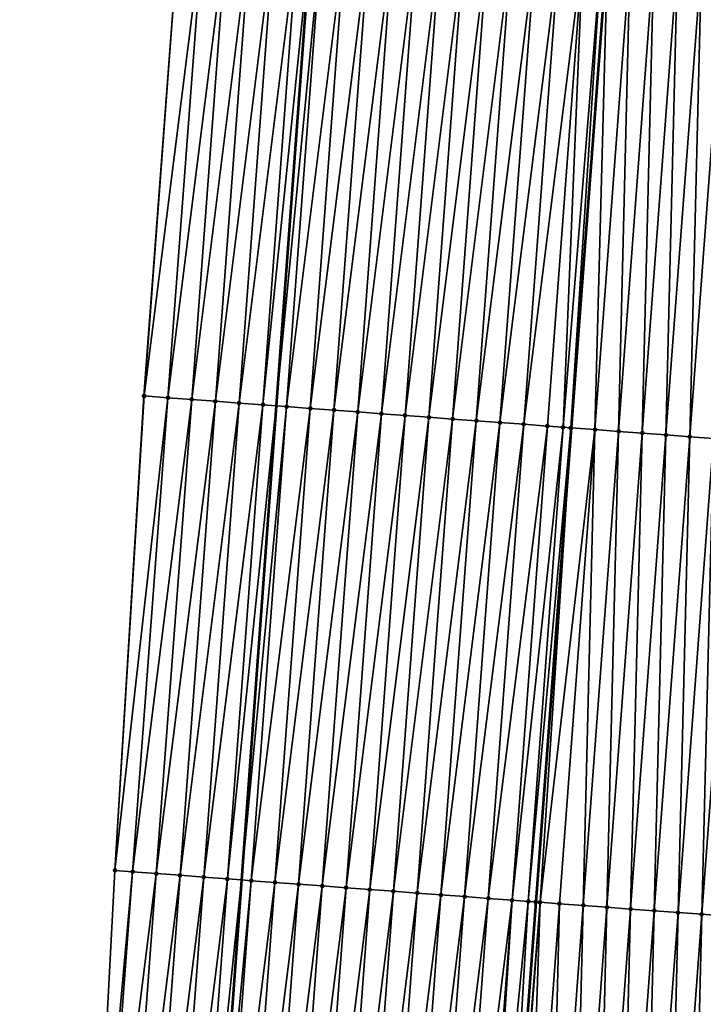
# Model space of a CAD drawing. Header units: feet. Extents: x 2017424 to 2024169, y 808042 to 818730.
# Tile 18 of 256: x 2023435 to 2023463, y 808665 to 808706. Entities that reach past the tile are written whole.
import ezdxf

# ---------------------------------------------------------------- set-up
doc = ezdxf.new("R2010")
doc.units = ezdxf.units.FT
doc.header["$MEASUREMENT"] = 0
for name, color, linetype, lineweight in [('EP_Travel Lane', 172, 'Continuous', 53), ('NB-Road Shots', 141, 'Continuous', 100), ('NB-Road X-Section', 40, 'Continuous', 13), ('STRIPING', 60, 'Continuous', 53)]:
    doc.layers.add(name, color=color, linetype=linetype, lineweight=lineweight)
doc.layers.add('I-77-MM15-17_NB-Surface-BORDER', color=7, linetype='Continuous')
doc.layers.add('I-77-MM15-17_NB-Surface-TIN', color=7, linetype='Continuous')

msp = doc.modelspace()

# ---------------------------------------------------------------- linework, layer by layer
at = {"layer": 'EP_Travel Lane'}
msp.add_polyline3d([(2023459.957172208, 808889.4735069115, 259.941320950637), (2023458.473793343, 808869.5305966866, 259.6579049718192), (2023456.9904181, 808849.587735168, 259.371221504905), (2023455.521646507, 808829.6538696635, 259.112079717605), (2023454.060587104, 808809.7086422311, 258.8766686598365), (2023452.599528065, 808789.7634197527, 258.6407456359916), (2023451.138451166, 808769.8179534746, 258.429676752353), (2023449.677386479, 808749.8726538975, 258.2016066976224), (2023448.216339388, 808729.9275945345, 257.9490549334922), (2023446.755228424, 808709.9816632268, 257.7853934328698), (2023445.294103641, 808690.0355432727, 257.6409705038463), (2023443.832980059, 808670.089439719, 257.4948683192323), (2023442.371833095, 808650.143016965, 257.3813072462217), (2023440.855885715, 808630.2396327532, 257.285352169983), (2023439.302682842, 808610.3000895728, 257.1924232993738)], dxfattribs=at)
at = {"layer": 'I-77-MM15-17_NB-Surface-BORDER', "color": 3, "linetype": 'Continuous', "lineweight": -3}
msp.add_polyline3d([(2023434.504432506, 808610.672555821, 256.9774301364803), (2023435.998182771, 808630.6167183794, 257.0609682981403), (2023437.45905511, 808650.5116325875, 257.1647907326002), (2023438.505230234, 808670.488987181, 257.2807806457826), (2023439.730883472, 808690.4528731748, 257.4048832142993), (2023441.23081618, 808710.3961814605, 257.5408576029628), (2023442.718589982, 808730.3402422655, 257.6925069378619), (2023444.206289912, 808750.2833128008, 257.9451192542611), (2023445.693986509, 808770.2263386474, 258.2022972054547), (2023447.181702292, 808790.1696216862, 258.4332437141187), (2023448.402650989, 808810.132952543, 258.6492144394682), (2023450.652146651, 808830.0193074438, 258.8904314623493), (2023452.361674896, 808849.9322211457, 259.1512882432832), (2023453.662329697, 808869.8880162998, 259.4737143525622), (2023454.220339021, 808889.8999324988, 259.7040095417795)], dxfattribs=at)
at = {"layer": 'I-77-MM15-17_NB-Surface-TIN', "color": 128, "linetype": 'Continuous', "lineweight": -3}
for points in [[(2023439.743030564, 808690.4519622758, 257.405365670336), (2023441.23081618, 808710.3961814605, 257.5408576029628), (2023439.730883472, 808690.4528731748, 257.4048832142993)], [(2023439.743030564, 808690.4519622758, 257.405365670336), (2023442.228015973, 808710.3213969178, 257.5810182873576), (2023441.23081618, 808710.3961814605, 257.5408576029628)], [(2023439.743030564, 808690.4519622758, 257.405365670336), (2023440.74023428, 808690.3772303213, 257.4401641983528), (2023442.228015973, 808710.3213969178, 257.5810182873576)], [(2023440.74023428, 808690.3772303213, 257.4401641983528), (2023443.225214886, 808710.2466005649, 257.6223830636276), (2023442.228015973, 808710.3213969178, 257.5810182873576)], [(2023440.74023428, 808690.3772303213, 257.4401641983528), (2023441.737435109, 808690.302459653, 257.4789098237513), (2023443.225214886, 808710.2466005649, 257.6223830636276)], [(2023441.737435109, 808690.302459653, 257.4789098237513), (2023444.222409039, 808710.1717404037, 257.6702534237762), (2023443.225214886, 808710.2466005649, 257.6223830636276)], [(2023441.737435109, 808690.302459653, 257.4789098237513), (2023442.73463224, 808690.2276394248, 257.5227083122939), (2023444.222409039, 808710.1717404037, 257.6702534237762)], [(2023442.73463224, 808690.2276394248, 257.5227083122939), (2023445.219611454, 808710.0969910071, 257.7068307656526), (2023444.222409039, 808710.1717404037, 257.6702534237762)], [(2023442.73463224, 808690.2276394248, 257.5227083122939), (2023443.731830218, 808690.1528305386, 257.565350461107), (2023445.219611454, 808710.0969910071, 257.7068307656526)], [(2023443.731830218, 808690.1528305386, 257.565350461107), (2023446.216796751, 808710.0220121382, 257.7668039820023), (2023445.219611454, 808710.0969910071, 257.7068307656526)], [(2023443.731830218, 808690.1528305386, 257.565350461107), (2023444.729020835, 808690.0779229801, 257.6180527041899), (2023446.216796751, 808710.0220121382, 257.7668039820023)], [(2023444.729020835, 808690.0779229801, 257.6180527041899), (2023446.755228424, 808709.9816632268, 257.7853934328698), (2023446.216796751, 808710.0220121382, 257.7668039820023)], [(2023444.729020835, 808690.0779229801, 257.6180527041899), (2023445.294103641, 808690.0355432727, 257.6409705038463), (2023446.755228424, 808709.9816632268, 257.7853934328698)], [(2023447.214000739, 808709.9472838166, 257.8012326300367), (2023446.755228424, 808709.9816632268, 257.7853934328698), (2023445.294103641, 808690.0355432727, 257.6409705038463)], [(2023445.726220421, 808690.0031356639, 257.6584956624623), (2023447.214000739, 808709.9472838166, 257.8012326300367), (2023445.294103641, 808690.0355432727, 257.6409705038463)], [(2023445.726220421, 808690.0031356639, 257.6584956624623), (2023448.211216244, 808709.872709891, 257.8199198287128), (2023447.214000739, 808709.9472838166, 257.8012326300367)], [(2023445.726220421, 808690.0031356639, 257.6584956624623), (2023446.723429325, 808689.9284732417, 257.6862050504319), (2023448.211216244, 808709.872709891, 257.8199198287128)], [(2023446.723429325, 808689.9284732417, 257.6862050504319), (2023449.20843556, 808709.7981870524, 257.8333984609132), (2023448.211216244, 808709.872709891, 257.8199198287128)], [(2023446.723429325, 808689.9284732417, 257.6862050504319), (2023447.720649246, 808689.853958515, 257.6988561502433), (2023449.20843556, 808709.7981870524, 257.8333984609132)], [(2023447.720649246, 808689.853958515, 257.6988561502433), (2023450.205653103, 808709.7236404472, 257.8493002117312), (2023449.20843556, 808709.7981870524, 257.8333984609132)], [(2023447.720649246, 808689.853958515, 257.6988561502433), (2023448.717862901, 808689.7793597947, 257.7200707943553), (2023450.205653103, 808709.7236404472, 257.8493002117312)], [(2023448.717862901, 808689.7793597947, 257.7200707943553), (2023451.202858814, 808709.6489352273, 257.881373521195), (2023450.205653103, 808709.7236404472, 257.8493002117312)], [(2023448.717862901, 808689.7793597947, 257.7200707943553), (2023449.715074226, 808689.7047298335, 257.7444706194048), (2023451.202858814, 808709.6489352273, 257.881373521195)], [(2023449.715074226, 808689.7047298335, 257.7444706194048), (2023452.200076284, 808709.5743876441, 257.8973749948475), (2023451.202858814, 808709.6489352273, 257.881373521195)], [(2023449.715074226, 808689.7047298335, 257.7444706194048), (2023450.712288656, 808689.6301415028, 257.7646260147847), (2023452.200076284, 808709.5743876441, 257.8973749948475)], [(2023450.712288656, 808689.6301415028, 257.7646260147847), (2023453.197289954, 808709.49978913, 257.9185691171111), (2023452.200076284, 808709.5743876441, 257.8973749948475)], [(2023450.712288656, 808689.6301415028, 257.7646260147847), (2023451.709501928, 808689.5555376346, 257.7863655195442), (2023453.197289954, 808709.49978913, 257.9185691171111)], [(2023451.709501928, 808689.5555376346, 257.7863655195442), (2023454.194509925, 808709.4252750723, 257.9311524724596), (2023453.197289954, 808709.49978913, 257.9185691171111)], [(2023451.709501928, 808689.5555376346, 257.7863655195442), (2023452.706721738, 808689.4810214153, 257.7991687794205), (2023454.194509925, 808709.4252750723, 257.9311524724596)], [(2023452.706721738, 808689.4810214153, 257.7991687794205), (2023455.19173041, 808709.3507679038, 257.9430334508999), (2023454.194509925, 808709.4252750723, 257.9311524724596)], [(2023452.706721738, 808689.4810214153, 257.7991687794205), (2023453.703940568, 808689.4064920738, 257.813309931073), (2023455.19173041, 808709.3507679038, 257.9430334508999)], [(2023453.703940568, 808689.4064920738, 257.813309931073), (2023456.188951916, 808709.2762744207, 257.9535191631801), (2023455.19173041, 808709.3507679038, 257.9430334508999)], [(2023453.703940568, 808689.4064920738, 257.813309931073), (2023454.701161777, 808689.3319946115, 257.8242008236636), (2023456.188951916, 808709.2762744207, 257.9535191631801)], [(2023454.701161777, 808689.3319946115, 257.8242008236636), (2023457.186174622, 808709.2017970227, 257.9623648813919), (2023456.188951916, 808709.2762744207, 257.9535191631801)], [(2023454.701161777, 808689.3319946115, 257.8242008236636), (2023455.698379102, 808689.2574450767, 257.8404007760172), (2023457.186174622, 808709.2017970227, 257.9623648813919)], [(2023455.698379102, 808689.2574450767, 257.8404007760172), (2023458.183388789, 808709.1272051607, 257.9828807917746), (2023457.186174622, 808709.2017970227, 257.9623648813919)], [(2023455.698379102, 808689.2574450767, 257.8404007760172), (2023456.695594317, 808689.1828672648, 257.8594837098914), (2023458.183388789, 808709.1272051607, 257.9828807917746)], [(2023456.695594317, 808689.1828672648, 257.8594837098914), (2023457.355853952, 808689.1334747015, 257.8735722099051), (2023458.183388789, 808709.1272051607, 257.9828807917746)], [(2023457.355853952, 808689.1334747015, 257.8735722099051), (2023458.968529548, 808709.0683945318, 258.007338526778), (2023458.183388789, 808709.1272051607, 257.9828807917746)], [(2023457.355853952, 808689.1334747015, 257.8735722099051), (2023457.67809764, 808689.1093849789, 257.8787635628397), (2023458.968529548, 808709.0683945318, 258.007338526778)], [(2023457.67809764, 808689.1093849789, 257.8787635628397), (2023459.180596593, 808709.0525279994, 258.0120934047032), (2023458.968529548, 808709.0683945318, 258.007338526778)], [(2023457.67809764, 808689.1093849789, 257.8787635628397), (2023457.692809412, 808689.1082878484, 257.8787302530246), (2023459.180596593, 808709.0525279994, 258.0120934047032)], [(2023457.692809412, 808689.1082878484, 257.8787302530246), (2023457.700808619, 808689.1076921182, 257.8786299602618), (2023459.180596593, 808709.0525279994, 258.0120934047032)], [(2023459.180596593, 808709.0525279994, 258.0120934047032), (2023457.700808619, 808689.1076921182, 257.8786299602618), (2023459.188595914, 808709.051930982, 258.012122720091)], [(2023459.219732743, 808709.0496071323, 258.0122368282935), (2023459.188595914, 808709.051930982, 258.012122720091), (2023457.700808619, 808689.1076921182, 257.8786299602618)], [(2023458.690047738, 808689.0340198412, 257.8662270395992), (2023459.219732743, 808709.0496071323, 258.0122368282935), (2023457.700808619, 808689.1076921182, 257.8786299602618)], [(2023458.690047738, 808689.0340198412, 257.8662270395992), (2023460.177836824, 808708.97828554, 257.9969859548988), (2023459.219732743, 808709.0496071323, 258.0122368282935)], [(2023458.690047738, 808689.0340198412, 257.8662270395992), (2023459.687290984, 808688.9598177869, 257.8469996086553), (2023460.177836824, 808708.97828554, 257.9969859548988)], [(2023459.687290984, 808688.9598177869, 257.8469996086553), (2023461.175078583, 808708.9040635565, 257.9797909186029), (2023460.177836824, 808708.97828554, 257.9969859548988)], [(2023459.687290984, 808688.9598177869, 257.8469996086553), (2023460.684531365, 808688.8855773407, 257.8316864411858), (2023461.175078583, 808708.9040635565, 257.9797909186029)], [(2023460.684531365, 808688.8855773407, 257.8316864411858), (2023462.172319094, 808708.8298248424, 257.9643016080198), (2023461.175078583, 808708.9040635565, 257.9797909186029)], [(2023460.684531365, 808688.8855773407, 257.8316864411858), (2023461.68176869, 808688.811295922, 257.8205505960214), (2023462.172319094, 808708.8298248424, 257.9643016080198)], [(2023461.68176869, 808688.811295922, 257.8205505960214), (2023463.169557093, 808708.75555246, 257.952244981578), (2023462.172319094, 808708.8298248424, 257.9643016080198)], [(2023461.68176869, 808688.811295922, 257.8205505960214), (2023462.679005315, 808688.7370051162, 257.8103718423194), (2023463.169557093, 808708.75555246, 257.952244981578)], [(2023462.679005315, 808688.7370051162, 257.8103718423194), (2023464.166791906, 808708.6812373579, 257.9445438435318), (2023463.169557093, 808708.75555246, 257.952244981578)], [(2023462.679005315, 808688.7370051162, 257.8103718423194), (2023463.676245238, 808688.6627585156, 257.7956861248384), (2023464.166791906, 808708.6812373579, 257.9445438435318)], [(2023438.505230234, 808670.488987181, 257.2807806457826), (2023439.743030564, 808690.4519622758, 257.405365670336), (2023439.730883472, 808690.4528731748, 257.4048832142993)], [(2023438.505230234, 808670.488987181, 257.2807806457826), (2023440.74023428, 808690.3772303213, 257.4401641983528), (2023439.743030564, 808690.4519622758, 257.405365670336)], [(2023439.252447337, 808670.4329933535, 257.3064751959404), (2023440.74023428, 808690.3772303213, 257.4401641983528), (2023438.505230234, 808670.488987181, 257.2807806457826)], [(2023439.252447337, 808670.4329933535, 257.3064751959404), (2023441.737435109, 808690.302459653, 257.4789098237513), (2023440.74023428, 808690.3772303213, 257.4401641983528)], [(2023439.252447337, 808670.4329933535, 257.3064751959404), (2023440.249650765, 808670.3582575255, 257.3416686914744), (2023441.737435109, 808690.302459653, 257.4789098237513)], [(2023440.249650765, 808670.3582575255, 257.3416686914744), (2023442.73463224, 808690.2276394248, 257.5227083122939), (2023441.737435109, 808690.302459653, 257.4789098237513)], [(2023440.249650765, 808670.3582575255, 257.3416686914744), (2023441.246848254, 808670.2834420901, 257.3849785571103), (2023442.73463224, 808690.2276394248, 257.5227083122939)], [(2023441.246848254, 808670.2834420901, 257.3849785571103), (2023443.731830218, 808690.1528305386, 257.565350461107), (2023442.73463224, 808690.2276394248, 257.5227083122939)], [(2023441.246848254, 808670.2834420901, 257.3849785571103), (2023442.244048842, 808670.2086682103, 257.4240516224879), (2023443.731830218, 808690.1528305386, 257.565350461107)], [(2023442.244048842, 808670.2086682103, 257.4240516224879), (2023444.729020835, 808690.0779229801, 257.6180527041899), (2023443.731830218, 808690.1528305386, 257.565350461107)], [(2023442.244048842, 808670.2086682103, 257.4240516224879), (2023443.24124625, 808670.1338516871, 257.4674723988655), (2023444.729020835, 808690.0779229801, 257.6180527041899)], [(2023443.24124625, 808670.1338516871, 257.4674723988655), (2023445.294103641, 808690.0355432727, 257.6409705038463), (2023444.729020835, 808690.0779229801, 257.6180527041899)], [(2023443.24124625, 808670.1338516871, 257.4674723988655), (2023443.832980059, 808670.089439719, 257.4948683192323), (2023445.294103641, 808690.0355432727, 257.6409705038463)], [(2023445.726220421, 808690.0031356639, 257.6584956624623), (2023445.294103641, 808690.0355432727, 257.6409705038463), (2023443.832980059, 808670.089439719, 257.4948683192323)], [(2023444.238441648, 808670.0590082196, 257.5136402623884), (2023445.726220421, 808690.0031356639, 257.6584956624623), (2023443.832980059, 808670.089439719, 257.4948683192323)], [(2023444.238441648, 808670.0590082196, 257.5136402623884), (2023446.723429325, 808689.9284732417, 257.6862050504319), (2023445.726220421, 808690.0031356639, 257.6584956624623)], [(2023444.238441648, 808670.0590082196, 257.5136402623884), (2023445.235649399, 808669.9843303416, 257.5429254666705), (2023446.723429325, 808689.9284732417, 257.6862050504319)], [(2023445.235649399, 808669.9843303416, 257.5429254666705), (2023447.720649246, 808689.853958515, 257.6988561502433), (2023446.723429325, 808689.9284732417, 257.6862050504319)], [(2023445.235649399, 808669.9843303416, 257.5429254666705), (2023446.232865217, 808669.9097606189, 257.5611837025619), (2023447.720649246, 808689.853958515, 257.6988561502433)], [(2023446.232865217, 808669.9097606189, 257.5611837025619), (2023448.717862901, 808689.7793597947, 257.7200707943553), (2023447.720649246, 808689.853958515, 257.6988561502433)], [(2023446.232865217, 808669.9097606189, 257.5611837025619), (2023447.230078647, 808669.8351588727, 257.5827068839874), (2023448.717862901, 808689.7793597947, 257.7200707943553)], [(2023447.230078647, 808669.8351588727, 257.5827068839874), (2023449.715074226, 808689.7047298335, 257.7444706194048), (2023448.717862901, 808689.7793597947, 257.7200707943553)], [(2023447.230078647, 808669.8351588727, 257.5827068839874), (2023448.227291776, 808669.7605530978, 257.6046407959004), (2023449.715074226, 808689.7047298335, 257.7444706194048)], [(2023448.227291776, 808669.7605530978, 257.6046407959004), (2023450.712288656, 808689.6301415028, 257.7646260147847), (2023449.715074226, 808689.7047298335, 257.7444706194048)], [(2023448.227291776, 808669.7605530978, 257.6046407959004), (2023449.224504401, 808669.6859405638, 257.6272638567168), (2023450.712288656, 808689.6301415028, 257.7646260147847)], [(2023449.224504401, 808669.6859405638, 257.6272638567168), (2023451.709501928, 808689.5555376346, 257.7863655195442), (2023450.712288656, 808689.6301415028, 257.7646260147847)], [(2023449.224504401, 808669.6859405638, 257.6272638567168), (2023450.221719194, 808669.6113571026, 257.6469227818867), (2023451.709501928, 808689.5555376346, 257.7863655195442)], [(2023450.221719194, 808669.6113571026, 257.6469227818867), (2023452.706721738, 808689.4810214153, 257.7991687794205), (2023451.709501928, 808689.5555376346, 257.7863655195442)], [(2023450.221719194, 808669.6113571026, 257.6469227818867), (2023451.218940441, 808669.5368601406, 257.6577627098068), (2023452.706721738, 808689.4810214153, 257.7991687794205)], [(2023451.218940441, 808669.5368601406, 257.6577627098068), (2023453.703940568, 808689.4064920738, 257.813309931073), (2023452.706721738, 808689.4810214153, 257.7991687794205)], [(2023451.218940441, 808669.5368601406, 257.6577627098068), (2023452.216159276, 808669.4623308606, 257.6718975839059), (2023453.703940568, 808689.4064920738, 257.813309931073)], [(2023452.216159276, 808669.4623308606, 257.6718975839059), (2023454.701161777, 808689.3319946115, 257.8242008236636), (2023453.703940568, 808689.4064920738, 257.813309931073)], [(2023452.216159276, 808669.4623308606, 257.6718975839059), (2023453.213375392, 808669.3877651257, 257.689749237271), (2023454.701161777, 808689.3319946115, 257.8242008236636)], [(2023453.213375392, 808669.3877651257, 257.689749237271), (2023455.698379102, 808689.2574450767, 257.8404007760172), (2023454.701161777, 808689.3319946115, 257.8242008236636)], [(2023453.213375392, 808669.3877651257, 257.689749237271), (2023454.210587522, 808669.3131459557, 257.7130488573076), (2023455.698379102, 808689.2574450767, 257.8404007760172)], [(2023454.210587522, 808669.3131459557, 257.7130488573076), (2023456.695594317, 808689.1828672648, 257.8594837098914), (2023455.698379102, 808689.2574450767, 257.8404007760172)], [(2023454.210587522, 808669.3131459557, 257.7130488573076), (2023455.207804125, 808669.2385867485, 257.7302349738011), (2023456.695594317, 808689.1828672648, 257.8594837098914)], [(2023455.207804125, 808669.2385867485, 257.7302349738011), (2023457.355853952, 808689.1334747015, 257.8735722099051), (2023456.695594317, 808689.1828672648, 257.8594837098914)], [(2023455.207804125, 808669.2385867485, 257.7302349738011), (2023455.891061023, 808669.1875001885, 257.7421397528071), (2023457.355853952, 808689.1334747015, 257.8735722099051)], [(2023455.891061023, 808669.1875001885, 257.7421397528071), (2023457.67809764, 808689.1093849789, 257.8787635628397), (2023457.355853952, 808689.1334747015, 257.8735722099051)], [(2023455.891061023, 808669.1875001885, 257.7421397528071), (2023456.205021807, 808669.1640420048, 257.745946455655), (2023457.67809764, 808689.1093849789, 257.8787635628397)], [(2023456.205021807, 808669.1640420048, 257.745946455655), (2023457.692809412, 808689.1082878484, 257.8787302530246), (2023457.67809764, 808689.1093849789, 257.8787635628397)], [(2023456.205021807, 808669.1640420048, 257.745946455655), (2023456.213020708, 808669.1634450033, 257.7459773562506), (2023457.692809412, 808689.1082878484, 257.8787302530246)], [(2023457.692809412, 808689.1082878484, 257.8787302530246), (2023456.213020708, 808669.1634450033, 257.7459773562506), (2023457.700808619, 808689.1076921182, 257.8786299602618)], [(2023456.385113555, 808669.1506007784, 257.7466421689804), (2023457.700808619, 808689.1076921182, 257.8786299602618), (2023456.213020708, 808669.1634450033, 257.7459773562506)], [(2023456.385113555, 808669.1506007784, 257.7466421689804), (2023458.690047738, 808689.0340198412, 257.8662270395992), (2023457.700808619, 808689.1076921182, 257.8786299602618)], [(2023456.385113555, 808669.1506007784, 257.7466421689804), (2023457.202258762, 808669.0897556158, 257.7353173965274), (2023458.690047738, 808689.0340198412, 257.8662270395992)], [(2023457.202258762, 808669.0897556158, 257.7353173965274), (2023458.199500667, 808669.015535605, 257.7179207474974), (2023458.690047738, 808689.0340198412, 257.8662270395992)], [(2023458.199500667, 808669.015535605, 257.7179207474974), (2023459.687290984, 808688.9598177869, 257.8469996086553), (2023458.690047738, 808689.0340198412, 257.8662270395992)], [(2023458.199500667, 808669.015535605, 257.7179207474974), (2023459.19674388, 808668.9413331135, 257.6987379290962), (2023459.687290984, 808688.9598177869, 257.8469996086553)], [(2023459.19674388, 808668.9413331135, 257.6987379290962), (2023460.684531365, 808688.8855773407, 257.8316864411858), (2023459.687290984, 808688.9598177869, 257.8469996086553)], [(2023459.19674388, 808668.9413331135, 257.6987379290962), (2023460.193982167, 808668.8670645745, 257.6862889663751), (2023460.684531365, 808688.8855773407, 257.8316864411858)], [(2023460.193982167, 808668.8670645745, 257.6862889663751), (2023461.68176869, 808688.811295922, 257.8205505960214), (2023460.684531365, 808688.8855773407, 257.8316864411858)], [(2023460.193982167, 808668.8670645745, 257.6862889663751), (2023461.191218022, 808668.7927634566, 257.6771615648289), (2023461.68176869, 808688.811295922, 257.8205505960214)], [(2023461.191218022, 808668.7927634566, 257.6771615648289), (2023462.679005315, 808688.7370051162, 257.8103718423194), (2023461.68176869, 808688.811295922, 257.8205505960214)], [(2023461.191218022, 808668.7927634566, 257.6771615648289), (2023462.18845637, 808668.7184957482, 257.6646279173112), (2023462.679005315, 808688.7370051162, 257.8103718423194)], [(2023462.18845637, 808668.7184957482, 257.6646279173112), (2023463.676245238, 808688.6627585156, 257.7956861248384), (2023462.679005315, 808688.7370051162, 257.8103718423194)], [(2023462.18845637, 808668.7184957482, 257.6646279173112), (2023463.185700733, 808668.6443086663, 257.6438739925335), (2023463.676245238, 808688.6627585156, 257.7956861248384)], [(2023463.185700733, 808668.6443086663, 257.6438739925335), (2023464.673488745, 808688.5885599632, 257.776101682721), (2023463.676245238, 808688.6627585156, 257.7956861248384)], [(2023463.185700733, 808668.6443086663, 257.6438739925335), (2023464.182947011, 808668.5701472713, 257.6205011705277), (2023464.673488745, 808688.5885599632, 257.776101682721)], [(2023437.45905511, 808650.5116325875, 257.1647907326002), (2023439.252447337, 808670.4329933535, 257.3064751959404), (2023438.505230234, 808670.488987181, 257.2807806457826)], [(2023437.76465785, 808650.488722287, 257.1762630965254), (2023439.252447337, 808670.4329933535, 257.3064751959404), (2023437.45905511, 808650.5116325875, 257.1647907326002)], [(2023437.76465785, 808650.488722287, 257.1762630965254), (2023440.249650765, 808670.3582575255, 257.3416686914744), (2023439.252447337, 808670.4329933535, 257.3064751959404)], [(2023437.76465785, 808650.488722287, 257.1762630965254), (2023438.76185997, 808650.4139689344, 257.2132432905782), (2023440.249650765, 808670.3582575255, 257.3416686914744)], [(2023438.76185997, 808650.4139689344, 257.2132432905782), (2023441.246848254, 808670.2834420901, 257.3849785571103), (2023440.249650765, 808670.3582575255, 257.3416686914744)], [(2023438.76185997, 808650.4139689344, 257.2132432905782), (2023439.759057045, 808650.3391479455, 257.2571193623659), (2023441.246848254, 808670.2834420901, 257.3849785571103)], [(2023439.759057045, 808650.3391479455, 257.2571193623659), (2023442.244048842, 808670.2086682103, 257.4240516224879), (2023441.246848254, 808670.2834420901, 257.3849785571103)], [(2023439.759057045, 808650.3391479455, 257.2571193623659), (2023440.756255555, 808650.2643461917, 257.2990343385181), (2023442.244048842, 808670.2086682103, 257.4240516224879)], [(2023440.756255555, 808650.2643461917, 257.2990343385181), (2023443.24124625, 808670.1338516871, 257.4674723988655), (2023442.244048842, 808670.2086682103, 257.4240516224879)], [(2023440.756255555, 808650.2643461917, 257.2990343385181), (2023441.753448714, 808650.1894727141, 257.3482618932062), (2023443.24124625, 808670.1338516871, 257.4674723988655)], [(2023441.753448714, 808650.1894727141, 257.3482618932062), (2023443.832980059, 808670.089439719, 257.4948683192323), (2023443.24124625, 808670.1338516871, 257.4674723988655)], [(2023441.753448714, 808650.1894727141, 257.3482618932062), (2023442.371833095, 808650.143016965, 257.3813072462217), (2023443.832980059, 808670.089439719, 257.4948683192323)], [(2023444.238441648, 808670.0590082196, 257.5136402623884), (2023443.832980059, 808670.089439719, 257.4948683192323), (2023442.371833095, 808650.143016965, 257.3813072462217)], [(2023442.750638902, 808650.11455941, 257.4015499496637), (2023444.238441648, 808670.0590082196, 257.5136402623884), (2023442.371833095, 808650.143016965, 257.3813072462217)], [(2023442.750638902, 808650.11455941, 257.4015499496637), (2023445.235649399, 808669.9843303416, 257.5429254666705), (2023444.238441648, 808670.0590082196, 257.5136402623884)], [(2023442.750638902, 808650.11455941, 257.4015499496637), (2023443.747845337, 808650.0398638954, 257.432633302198), (2023445.235649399, 808669.9843303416, 257.5429254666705)], [(2023443.747845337, 808650.0398638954, 257.432633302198), (2023446.232865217, 808669.9097606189, 257.5611837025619), (2023445.235649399, 808669.9843303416, 257.5429254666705)], [(2023443.747845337, 808650.0398638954, 257.432633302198), (2023444.745062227, 808649.9653085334, 257.4494273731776), (2023446.232865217, 808669.9097606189, 257.5611837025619)], [(2023444.745062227, 808649.9653085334, 257.4494273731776), (2023447.230078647, 808669.8351588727, 257.5827068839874), (2023446.232865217, 808669.9097606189, 257.5611837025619)], [(2023444.745062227, 808649.9653085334, 257.4494273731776), (2023445.742275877, 808649.8907097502, 257.470648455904), (2023447.230078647, 808669.8351588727, 257.5827068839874)], [(2023445.742275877, 808649.8907097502, 257.470648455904), (2023448.227291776, 808669.7605530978, 257.6046407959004), (2023447.230078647, 808669.8351588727, 257.5827068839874)], [(2023445.742275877, 808649.8907097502, 257.470648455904), (2023446.739487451, 808649.8160831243, 257.4947082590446), (2023448.227291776, 808669.7605530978, 257.6046407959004)], [(2023446.739487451, 808649.8160831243, 257.4947082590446), (2023449.224504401, 808669.6859405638, 257.6272638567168), (2023448.227291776, 808669.7605530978, 257.6046407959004)], [(2023446.739487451, 808649.8160831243, 257.4947082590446), (2023447.736700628, 808649.7414779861, 257.5165772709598), (2023449.224504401, 808669.6859405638, 257.6272638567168)], [(2023447.736700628, 808649.7414779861, 257.5165772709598), (2023450.221719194, 808669.6113571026, 257.6469227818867), (2023449.224504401, 808669.6859405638, 257.6272638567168)], [(2023447.736700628, 808649.7414779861, 257.5165772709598), (2023448.733914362, 808649.6668803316, 257.537683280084), (2023450.221719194, 808669.6113571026, 257.6469227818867)], [(2023448.733914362, 808649.6668803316, 257.537683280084), (2023451.218940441, 808669.5368601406, 257.6577627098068), (2023450.221719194, 808669.6113571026, 257.6469227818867)], [(2023448.733914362, 808649.6668803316, 257.537683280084), (2023449.731132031, 808649.5923354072, 257.5534131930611), (2023451.218940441, 808669.5368601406, 257.6577627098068)], [(2023449.731132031, 808649.5923354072, 257.5534131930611), (2023452.216159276, 808669.4623308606, 257.6718975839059), (2023451.218940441, 808669.5368601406, 257.6577627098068)], [(2023449.731132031, 808649.5923354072, 257.5534131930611), (2023450.728351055, 808649.517808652, 257.5672906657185), (2023452.216159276, 808669.4623308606, 257.6718975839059)], [(2023450.728351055, 808649.517808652, 257.5672906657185), (2023453.213375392, 808669.3877651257, 257.689749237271), (2023452.216159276, 808669.4623308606, 257.6718975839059)], [(2023450.728351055, 808649.517808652, 257.5672906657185), (2023451.725570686, 808649.4432900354, 257.5803383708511), (2023453.213375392, 808669.3877651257, 257.689749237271)], [(2023451.725570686, 808649.4432900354, 257.5803383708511), (2023454.210587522, 808669.3131459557, 257.7130488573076), (2023453.213375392, 808669.3877651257, 257.689749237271)], [(2023451.725570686, 808649.4432900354, 257.5803383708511), (2023452.722785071, 808649.368701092, 257.6005562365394), (2023454.210587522, 808669.3131459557, 257.7130488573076)], [(2023452.722785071, 808649.368701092, 257.6005562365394), (2023455.207804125, 808669.2385867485, 257.7302349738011), (2023454.210587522, 808669.3131459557, 257.7130488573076)], [(2023452.722785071, 808649.368701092, 257.6005562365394), (2023453.720001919, 808649.2941451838, 257.6174060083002), (2023455.207804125, 808669.2385867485, 257.7302349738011)], [(2023453.720001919, 808649.2941451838, 257.6174060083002), (2023453.939880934, 808649.2777139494, 257.6203306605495), (2023455.207804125, 808669.2385867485, 257.7302349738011)], [(2023453.939880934, 808649.2777139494, 257.6203306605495), (2023455.891061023, 808669.1875001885, 257.7421397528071), (2023455.207804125, 808669.2385867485, 257.7302349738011)], [(2023453.939880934, 808649.2777139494, 257.6203306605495), (2023454.717224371, 808649.2196643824, 257.6265982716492), (2023455.891061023, 808669.1875001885, 257.7421397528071)], [(2023454.717224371, 808649.2196643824, 257.6265982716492), (2023456.205021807, 808669.1640420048, 257.745946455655), (2023455.891061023, 808669.1875001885, 257.7421397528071)], [(2023454.717224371, 808649.2196643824, 257.6265982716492), (2023456.213020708, 808669.1634450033, 257.7459773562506), (2023456.205021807, 808669.1640420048, 257.745946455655)], [(2023454.717224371, 808649.2196643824, 257.6265982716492), (2023454.725223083, 808649.2190676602, 257.6266022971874), (2023456.213020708, 808669.1634450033, 257.7459773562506)], [(2023454.795024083, 808649.2138603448, 257.62663742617), (2023456.213020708, 808669.1634450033, 257.7459773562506), (2023454.725223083, 808649.2190676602, 257.6266022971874)], [(2023454.795024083, 808649.2138603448, 257.62663742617), (2023456.385113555, 808669.1506007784, 257.7466421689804), (2023456.213020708, 808669.1634450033, 257.7459773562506)], [(2023454.795024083, 808649.2138603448, 257.62663742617), (2023454.876322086, 808649.2077968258, 257.6265263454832), (2023456.385113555, 808669.1506007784, 257.7466421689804)], [(2023454.876322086, 808649.2077968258, 257.6265263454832), (2023455.714460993, 808649.1453735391, 257.6164233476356), (2023456.385113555, 808669.1506007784, 257.7466421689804)], [(2023455.714460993, 808649.1453735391, 257.6164233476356), (2023457.202258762, 808669.0897556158, 257.7353173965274), (2023456.385113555, 808669.1506007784, 257.7466421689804)], [(2023455.714460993, 808649.1453735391, 257.6164233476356), (2023456.711705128, 808649.071183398, 257.5959813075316), (2023457.202258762, 808669.0897556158, 257.7353173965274)], [(2023456.711705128, 808649.071183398, 257.5959813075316), (2023458.199500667, 808669.015535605, 257.7179207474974), (2023457.202258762, 808669.0897556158, 257.7353173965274)], [(2023456.711705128, 808649.071183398, 257.5959813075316), (2023457.708946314, 808648.9969537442, 257.5795678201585), (2023458.199500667, 808669.015535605, 257.7179207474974)], [(2023457.708946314, 808648.9969537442, 257.5795678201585), (2023459.19674388, 808668.9413331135, 257.6987379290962), (2023458.199500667, 808669.015535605, 257.7179207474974)], [(2023457.708946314, 808648.9969537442, 257.5795678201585), (2023458.706186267, 808648.9227075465, 257.5648410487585), (2023459.19674388, 808668.9413331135, 257.6987379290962)], [(2023458.706186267, 808648.9227075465, 257.5648410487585), (2023460.193982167, 808668.8670645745, 257.6862889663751), (2023459.19674388, 808668.9413331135, 257.6987379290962)], [(2023458.706186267, 808648.9227075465, 257.5648410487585), (2023459.703423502, 808648.8484249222, 257.5538281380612), (2023460.193982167, 808668.8670645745, 257.6862889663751)], [(2023459.703423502, 808648.8484249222, 257.5538281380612), (2023461.191218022, 808668.7927634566, 257.6771615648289), (2023460.193982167, 808668.8670645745, 257.6862889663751)], [(2023459.703423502, 808648.8484249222, 257.5538281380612), (2023460.700663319, 808648.7741768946, 257.5392879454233), (2023461.191218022, 808668.7927634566, 257.6771615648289)], [(2023460.700663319, 808648.7741768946, 257.5392879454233), (2023462.18845637, 808668.7184957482, 257.6646279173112), (2023461.191218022, 808668.7927634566, 257.6771615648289)], [(2023460.700663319, 808648.7741768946, 257.5392879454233), (2023461.69790698, 808648.6999804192, 257.519491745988), (2023462.18845637, 808668.7184957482, 257.6646279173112)], [(2023461.69790698, 808648.6999804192, 257.519491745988), (2023463.185700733, 808668.6443086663, 257.6438739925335), (2023462.18845637, 808668.7184957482, 257.6646279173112)], [(2023461.69790698, 808648.6999804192, 257.519491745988), (2023462.695152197, 808648.6258047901, 257.497570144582), (2023463.185700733, 808668.6443086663, 257.6438739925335)], [(2023462.695152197, 808648.6258047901, 257.497570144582), (2023464.182947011, 808668.5701472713, 257.6205011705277), (2023463.185700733, 808668.6443086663, 257.6438739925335)], [(2023462.695152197, 808648.6258047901, 257.497570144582), (2023463.692395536, 808648.5516039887, 257.4782150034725), (2023464.182947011, 808668.5701472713, 257.6205011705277)]]:
    msp.add_3dface(points, dxfattribs=at)
at = {"layer": 'NB-Road Shots', "lineweight": 100}
for p in [(2023439.730883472, 808690.4528731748, 257.4048832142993), (2023439.743030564, 808690.4519622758, 257.405365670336), (2023440.74023428, 808690.3772303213, 257.4401641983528), (2023441.737435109, 808690.302459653, 257.4789098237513), (2023442.73463224, 808690.2276394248, 257.5227083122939), (2023443.731830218, 808690.1528305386, 257.565350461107), (2023444.729020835, 808690.0779229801, 257.6180527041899), (2023445.726220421, 808690.0031356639, 257.6584956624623), (2023446.723429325, 808689.9284732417, 257.6862050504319), (2023447.720649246, 808689.853958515, 257.6988561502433), (2023448.717862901, 808689.7793597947, 257.7200707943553), (2023449.715074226, 808689.7047298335, 257.7444706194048), (2023450.712288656, 808689.6301415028, 257.7646260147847), (2023451.709501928, 808689.5555376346, 257.7863655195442), (2023452.706721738, 808689.4810214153, 257.7991687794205), (2023453.703940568, 808689.4064920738, 257.813309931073), (2023454.701161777, 808689.3319946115, 257.8242008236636), (2023455.698379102, 808689.2574450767, 257.8404007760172), (2023456.695594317, 808689.1828672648, 257.8594837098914), (2023457.355853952, 808689.1334747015, 257.8735722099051), (2023457.67809764, 808689.1093849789, 257.8787635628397), (2023457.67809764, 808689.1093849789, 257.8787635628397), (2023457.692809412, 808689.1082878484, 257.8787302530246), (2023458.690047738, 808689.0340198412, 257.8662270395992), (2023459.687290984, 808688.9598177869, 257.8469996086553), (2023460.684531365, 808688.8855773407, 257.8316864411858), (2023461.68176869, 808688.811295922, 257.8205505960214), (2023462.679005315, 808688.7370051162, 257.8103718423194), (2023438.505230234, 808670.488987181, 257.2807806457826), (2023439.252447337, 808670.4329933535, 257.3064751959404), (2023440.249650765, 808670.3582575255, 257.3416686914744), (2023441.246848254, 808670.2834420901, 257.3849785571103), (2023442.244048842, 808670.2086682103, 257.4240516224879), (2023443.24124625, 808670.1338516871, 257.4674723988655), (2023444.238441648, 808670.0590082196, 257.5136402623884), (2023445.235649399, 808669.9843303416, 257.5429254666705), (2023446.232865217, 808669.9097606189, 257.5611837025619), (2023447.230078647, 808669.8351588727, 257.5827068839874), (2023448.227291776, 808669.7605530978, 257.6046407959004), (2023449.224504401, 808669.6859405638, 257.6272638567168), (2023450.221719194, 808669.6113571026, 257.6469227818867), (2023451.218940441, 808669.5368601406, 257.6577627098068), (2023452.216159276, 808669.4623308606, 257.6718975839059), (2023453.213375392, 808669.3877651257, 257.689749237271), (2023454.210587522, 808669.3131459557, 257.7130488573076), (2023455.207804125, 808669.2385867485, 257.7302349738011), (2023455.891061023, 808669.1875001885, 257.7421397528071), (2023456.205021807, 808669.1640420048, 257.745946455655), (2023456.385113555, 808669.1506007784, 257.7466421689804), (2023456.385113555, 808669.1506007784, 257.7466421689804), (2023457.202258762, 808669.0897556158, 257.7353173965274), (2023458.199500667, 808669.015535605, 257.7179207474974), (2023459.19674388, 808668.9413331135, 257.6987379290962), (2023460.193982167, 808668.8670645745, 257.6862889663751), (2023461.191218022, 808668.7927634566, 257.6771615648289), (2023462.18845637, 808668.7184957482, 257.6646279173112), (2023463.185700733, 808668.6443086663, 257.6438739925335)]:
    msp.add_point(p, dxfattribs=at)
at = {"layer": 'NB-Road X-Section', "extrusion": (0.07438704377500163, 0.9971809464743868, 0.00983502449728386), "elevation": 956930.9426215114, "flags": 128}
msp.add_lwpolyline([(-1957719.148993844, -9154.517572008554), (-1957718.148993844, -9154.498731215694), (-1957717.148993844, -9154.483968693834), (-1957716.148993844, -9154.457354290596), (-1957715.148993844, -9154.434802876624), (-1957714.148993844, -9154.416343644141), (-1957713.148993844, -9154.395185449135), (-1957712.148993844, -9154.36799795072), (-1957711.148993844, -9154.344379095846), (-1957710.148993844, -9154.319998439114), (-1957709.148993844, -9154.298969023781), (-1957708.148993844, -9154.286347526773), (-1957707.148993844, -9154.266129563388), (-1957706.148993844, -9154.243644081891), (-1957705.148993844, -9154.223653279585), (-1957704.148993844, -9154.195267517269), (-1957703.148993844, -9154.174481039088), (-1957702.148993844, -9154.158930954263), (-1957701.148993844, -9154.144262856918), (-1957700.148993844, -9154.126737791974), (-1957699.148993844, -9154.105899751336), (-1957698.148993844, -9154.08631436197), (-1957697.148993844, -9154.071627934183), (-1957696.148993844, -9154.061448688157), (-1957695.148993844, -9154.050312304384), (-1957694.148993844, -9154.034998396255), (-1957693.148993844, -9154.015770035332), (-1957692.148993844, -9154.00326621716), (-1957692.134241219, -9154.003232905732), (-1957692.134241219, -9154.003232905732), (-1957691.811098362, -9154.008424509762), (-1957691.148993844, -9154.022513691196), (-1957690.148993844, -9154.041597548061), (-1957689.148993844, -9154.057798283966), (-1957688.148993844, -9154.06868970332), (-1957687.148993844, -9154.082831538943), (-1957686.148993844, -9154.095635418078), (-1957685.148993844, -9154.117375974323), (-1957684.148993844, -9154.137532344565), (-1957683.148993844, -9154.16193334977), (-1957682.148993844, -9154.183149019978), (-1957681.148993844, -9154.195800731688), (-1957680.148993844, -9154.223511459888), (-1957679.148993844, -9154.263956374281), (-1957678.148993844, -9154.316661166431), (-1957677.148993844, -9154.359305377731), (-1957676.148993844, -9154.403105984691), (-1957675.148993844, -9154.441853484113), (-1957674.148993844, -9154.476653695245), (-1957674.136812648, -9154.477136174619)], dxfattribs=at)
at = {"layer": 'NB-Road X-Section', "extrusion": (0.07438704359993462, 0.9971809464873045, 0.009835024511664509), "elevation": 956910.9422777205, "flags": 128}
msp.add_lwpolyline([(-1957719.149161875, -9154.461989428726), (-1957718.149161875, -9154.444744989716), (-1957717.149161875, -9154.422491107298), (-1957716.149161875, -9154.396912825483), (-1957715.149161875, -9154.376816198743), (-1957714.149161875, -9154.359387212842), (-1957713.149161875, -9154.337851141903), (-1957712.149161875, -9154.311804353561), (-1957711.149161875, -9154.284783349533), (-1957710.149161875, -9154.260085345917), (-1957709.149161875, -9154.237501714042), (-1957708.149161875, -9154.219629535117), (-1957707.149161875, -9154.200994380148), (-1957706.149161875, -9154.179762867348), (-1957705.149161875, -9154.158479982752), (-1957704.149161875, -9154.13392502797), (-1957703.149161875, -9154.113810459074), (-1957702.149161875, -9154.099395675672), (-1957701.149161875, -9154.08367463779), (-1957700.149161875, -9154.064808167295), (-1957699.149161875, -9154.041434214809), (-1957698.149161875, -9154.020679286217), (-1957697.149161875, -9154.00814503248), (-1957696.149161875, -9153.999017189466), (-1957695.149161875, -9153.986567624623), (-1957694.149161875, -9153.967383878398), (-1957693.149161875, -9153.94998638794), (-1957692.329754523, -9153.938661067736), (-1957692.329754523, -9153.938661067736), (-1957692.149161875, -9153.93935681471), (-1957691.834325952, -9153.943163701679), (-1957691.149161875, -9153.955069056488), (-1957690.149161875, -9153.972256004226), (-1957689.149161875, -9153.995556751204), (-1957688.149161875, -9154.01340926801), (-1957687.149161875, -9154.027544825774), (-1957686.149161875, -9154.038385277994), (-1957685.149161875, -9154.058045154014), (-1957684.149161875, -9154.080669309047), (-1957683.149161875, -9154.102604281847), (-1957682.149161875, -9154.124128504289), (-1957681.149161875, -9154.142387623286), (-1957680.149161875, -9154.171674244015), (-1957679.149161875, -9154.217844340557), (-1957678.149161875, -9154.261267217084), (-1957677.149161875, -9154.300342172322), (-1957676.149161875, -9154.343654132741), (-1957675.149161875, -9154.378849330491), (-1957674.399849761, -9154.404545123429)], dxfattribs=at)
at = {"layer": 'STRIPING'}
msp.add_polyline3d([(2023472.536142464, 808888.5425814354, 260.1888175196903), (2023471.066030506, 808868.5985767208, 259.9131881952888), (2023469.595908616, 808848.6544372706, 259.6466093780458), (2023468.114894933, 808828.7116702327, 259.3936102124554), (2023466.627187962, 808808.7685081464, 259.1503345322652), (2023465.139465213, 808788.8251345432, 258.9286231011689), (2023463.651733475, 808768.8816404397, 258.7191972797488), (2023462.16401026, 808748.9382605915, 258.4981216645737), (2023460.676307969, 808728.9951612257, 258.2484503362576), (2023459.188595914, 808709.051930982, 258.012122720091), (2023457.700808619, 808689.1076921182, 257.8786299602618), (2023456.213020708, 808669.1634450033, 257.7459773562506), (2023454.725223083, 808649.2190676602, 257.6266022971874), (2023453.200543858, 808629.2815775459, 257.5205107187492), (2023451.653267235, 808609.3415796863, 257.4196115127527)], dxfattribs=at)

doc.saveas('drawing.dxf')
